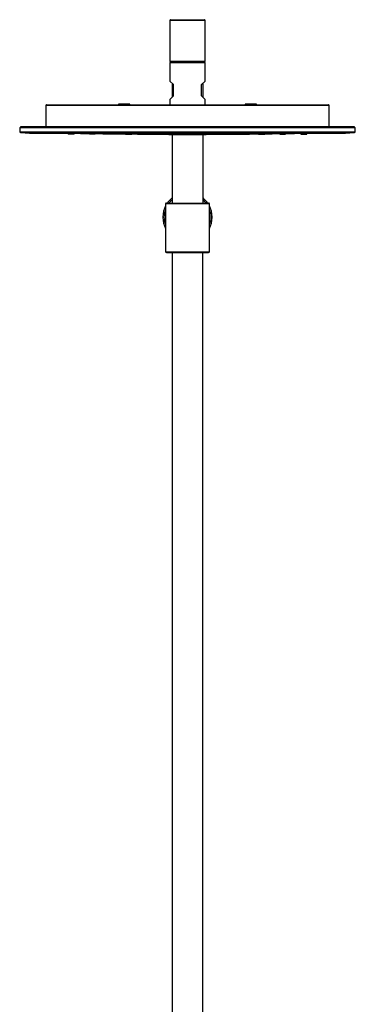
# Model space of a CAD drawing. Header units: millimetres. Extents: x 8 to 2417, y 12 to 2416.
# Tile 11 of 24: x 1003 to 1241, y 1718 to 2416. Entities that reach past the tile are written whole.
import ezdxf

# ---------------------------------------------------------------- set-up
doc = ezdxf.new("R2010")
doc.units = ezdxf.units.MM

msp = doc.modelspace()

# ---------------------------------------------------------------- linework, layer by layer
at = {"color": 7, "linetype": 'Continuous', "lineweight": 30}
for p, q in [((1109.76, 2415.58), (1121.76, 2415.58)), ((1121.76, 2415.58), (1133.76, 2415.58)), ((1109.26, 2415.08), (1109.26, 2386.08)), ((1134.26, 2386.08), (1134.26, 2415.08)), ((1109.26, 2385.08), (1109.26, 2372.08)), ((1109.76, 2385.58), (1133.76, 2385.58)), ((1121.76, 2385.58), (1109.76, 2385.58)), ((1133.76, 2385.58), (1121.76, 2385.58)), ((1134.26, 2372.08), (1134.26, 2385.08)), ((1111.76, 2369.58), (1109.26, 2372.08)), ((1110.76, 2370.58), (1110.76, 2360.58)), ((1111.76, 2361.58), (1111.76, 2369.58)), ((1131.76, 2369.58), (1134.26, 2372.08)), ((1131.76, 2361.58), (1131.76, 2369.58)), ((1132.76, 2360.58), (1132.76, 2370.58)), ((1109.26, 2359.08), (1111.76, 2361.58)), ((1134.26, 2359.08), (1131.76, 2361.58)), ((1021.27, 2354.78), (1021.14, 2339.55)), ((1021.77, 2355.28), (1221.74, 2355.28)), ((1072.76, 2355.58), (1072.76, 2355.28)), ((1080.76, 2355.58), (1072.76, 2355.58)), ((1080.76, 2355.28), (1080.76, 2355.58)), ((1109.26, 2359.08), (1109.26, 2355.28)), ((1134.26, 2355.28), (1134.26, 2359.08)), ((1162.76, 2355.58), (1162.76, 2355.28)), ((1166.76, 2355.58), (1162.76, 2355.58)), ((1170.76, 2355.58), (1166.76, 2355.58)), ((1170.76, 2355.28), (1170.76, 2355.58)), ((1222.37, 2339.55), (1222.24, 2354.78)), ((1002.7, 2339.05), (1002.75, 2336.12)), ((1002.7, 2339.05), (1121.76, 2339.05)), ((1240.01, 2339.53), (1003.5, 2339.53)), ((1021.14, 2339.55), (1021.14, 2339.53)), ((1121.76, 2339.05), (1240.81, 2339.05)), ((1222.37, 2339.53), (1222.37, 2339.55)), ((1240.76, 2336.12), (1240.81, 2339.05)), ((1240.27, 2335.63), (1003.24, 2335.63)), ((1016.34, 2335.06), (1227.17, 2335.06)), ((1037.16, 2335.06), (1037.16, 2334.38)), ((1037.16, 2335.06), (1037.16, 2334.38)), ((1041.36, 2334.38), (1041.36, 2335.06)), ((1041.36, 2334.38), (1041.36, 2335.06)), ((1052.16, 2335.06), (1052.16, 2334.38)), ((1056.36, 2334.38), (1056.36, 2335.06)), ((1067.01, 2334.99), (1067.01, 2334.38)), ((1067.16, 2335.06), (1067.16, 2334.38)), ((1071.36, 2334.38), (1071.36, 2335.06)), ((1071.51, 2334.38), (1071.51, 2334.94)), ((1082.16, 2335.06), (1082.16, 2334.38)), ((1082.16, 2335.04), (1082.16, 2334.38)), ((1086.36, 2334.38), (1086.36, 2335.06)), ((1086.36, 2334.38), (1086.36, 2335)), ((1097.16, 2335.06), (1097.16, 2334.38)), ((1101.36, 2334.38), (1101.36, 2335.06)), ((1110.76, 2334.29), (1110.76, 2285.58)), ((1112.16, 2335.06), (1112.16, 2334.38)), ((1116.36, 2334.38), (1116.36, 2335.06)), ((1127.16, 2335.06), (1127.16, 2334.38)), ((1127.68, 2334.29), (1127.59, 2334.29)), ((1131.36, 2334.38), (1131.36, 2335.06)), ((1132.76, 2285.58), (1132.76, 2334.29)), ((1142.16, 2335.06), (1142.16, 2334.38)), ((1146.36, 2334.38), (1146.36, 2335.06)), ((1157.16, 2335.06), (1157.16, 2334.38)), ((1157.16, 2335), (1157.16, 2334.38)), ((1161.36, 2334.38), (1161.36, 2335.06)), ((1161.36, 2334.38), (1161.36, 2335.04)), ((1172.01, 2334.94), (1172.01, 2334.38)), ((1172.16, 2335.06), (1172.16, 2334.38)), ((1176.36, 2334.38), (1176.36, 2335.06)), ((1176.51, 2334.38), (1176.51, 2334.99)), ((1187.16, 2335.06), (1187.16, 2334.38)), ((1191.36, 2334.38), (1191.36, 2335.06)), ((1202.16, 2335.06), (1202.16, 2334.38)), ((1202.16, 2335.06), (1202.16, 2334.38)), ((1206.36, 2334.38), (1206.36, 2335.06)), ((1206.36, 2334.38), (1206.36, 2335.06)), ((1106.26, 2285.08), (1106.26, 2251.08)), ((1106.76, 2285.58), (1136.76, 2285.58)), ((1137.26, 2251.08), (1137.26, 2285.08)), ((1106.76, 2250.58), (1136.76, 2250.58)), ((1110.81, 2250.58), (1110.81, 1335.58)), ((1132.71, 1335.58), (1132.71, 2250.58))]:
    msp.add_line(p, q, dxfattribs=at)
at = {"color": 252, "linetype": 'Continuous', "lineweight": 0}
for p, q in [((1121.76, 2415.08), (1109.26, 2415.08)), ((1134.26, 2415.08), (1121.76, 2415.08)), ((1109.26, 2386.08), (1121.76, 2386.08)), ((1134.26, 2385.08), (1109.26, 2385.08)), ((1121.76, 2386.08), (1134.26, 2386.08)), ((1222.24, 2354.78), (1021.27, 2354.78)), ((1021.14, 2339.55), (1121.76, 2339.55)), ((1121.76, 2339.55), (1222.37, 2339.55)), ((1002.75, 2336.12), (1240.76, 2336.12)), ((1137.26, 2285.08), (1106.26, 2285.08)), ((1106.26, 2251.08), (1137.26, 2251.08))]:
    msp.add_line(p, q, dxfattribs=at)
at = {"color": 7, "linetype": 'Continuous', "lineweight": 30, "flags": 128}
for points in [[(1042.63, 2335.06), (1045.74, 2335), (1052.16, 2334.88)], [(1056.36, 2334.81), (1061.74, 2334.73), (1067.01, 2334.65)], [(1071.51, 2334.59), (1077.75, 2334.52), (1082.16, 2334.47)], [(1161.36, 2334.47), (1165.76, 2334.52), (1172.01, 2334.59)], [(1176.51, 2334.65), (1181.77, 2334.73), (1187.16, 2334.81)], [(1191.36, 2334.88), (1197.77, 2335), (1200.89, 2335.06)]]:
    msp.add_lwpolyline(points, dxfattribs=at)
at = {"color": 7, "linetype": 'Continuous', "lineweight": 30}
for centre, radius, start, end in [((1109.76, 2415.08), 0.5, 90, 180), ((1133.76, 2415.08), 0.5, 0, 90), ((1109.76, 2386.08), 0.5, 180, 270), ((1109.76, 2385.08), 0.5, 90, 180), ((1133.76, 2386.08), 0.5, 270, 0), ((1133.76, 2385.08), 0.5, 0, 90), ((1021.77, 2354.78), 0.5, 90, 179.5), ((1221.74, 2354.78), 0.5, 0.5, 90), ((1003.5, 2339.03), 0.5, 90, 177.21489), ((1240.01, 2339.03), 0.5, 2.78511, 90), ((1003.25, 2336.13), 0.5, 181, 268.3023), ((1016.34, 2485.06), 150, 264.98947, 270), ((1121.76, 6334.28), 4000, 269.49292, 270.50708), ((1227.17, 2485.06), 150, 270, 275.01053), ((1240.26, 2336.13), 0.5, 271.6977, 359), ((1121.76, 2275.58), 17.5, 152.33955, 207.66045), ((1106.76, 2285.08), 0.5, 90, 180), ((1121.76, 2275.58), 17.5, 128.9448, 145.1501), ((1121.76, 2275.58), 17.5, 34.8499, 51.0552), ((1136.76, 2285.08), 0.5, 0, 90), ((1121.76, 2275.58), 17.5, 332.33955, 27.66045), ((1106.76, 2251.08), 0.5, 180, 270), ((1136.76, 2251.08), 0.5, 270, 0)]:
    msp.add_arc(centre, radius, start, end, dxfattribs=at)
at = {"color": 252, "linetype": 'Continuous', "lineweight": 0}
for start, end in [(131.81031, 142.6948), (37.3052, 48.18969), (159.95002, 200.04998), (339.95002, 20.04998)]:
    msp.add_arc((1121.76, 2275.58), 16.5, start, end, dxfattribs=at)
at = {"color": 7, "linetype": 'Continuous', "lineweight": 30}
for points, knots in [([(1037.62, 2334.38), (1037.57, 2334.38), (1037.46, 2334.38), (1037.33, 2334.38), (1037.23, 2334.38), (1037.18, 2334.38), (1037.15, 2334.38), (1037.16, 2334.38), (1037.16, 2334.38)], [0, 0, 0, 0, 0.193562, 0.385507, 0.579189, 0.772687, 0.964627, 1, 1, 1, 1]), ([(1041.35, 2334.38), (1041.35, 2334.38), (1041.35, 2334.38), (1041.3, 2334.38), (1041.22, 2334.38), (1041.1, 2334.38), (1040.96, 2334.38), (1040.78, 2334.38), (1040.58, 2334.38), (1040.35, 2334.38), (1040.11, 2334.38), (1039.85, 2334.38), (1039.58, 2334.38), (1039.31, 2334.38), (1039.03, 2334.38), (1038.76, 2334.38), (1038.5, 2334.38), (1038.25, 2334.38), (1038.02, 2334.38), (1037.8, 2334.38), (1037.68, 2334.38), (1037.62, 2334.38)], [0, 0, 0, 0, 0.0430819, 0.0962578, 0.1491124, 0.2025781, 0.2558634, 0.3087146, 0.3620567, 0.4153321, 0.4681815, 0.5215295, 0.5747839, 0.6276351, 0.6810067, 0.7342564, 0.7871109, 0.8404958, 0.8938045, 0.9466629, 1, 1, 1, 1]), ([(1052.62, 2334.38), (1052.57, 2334.38), (1052.46, 2334.38), (1052.33, 2334.38), (1052.24, 2334.38), (1052.18, 2334.38), (1052.15, 2334.38), (1052.16, 2334.38), (1052.16, 2334.38)], [0, 0, 0, 0, 0.1928774, 0.3845298, 0.5783267, 0.7718007, 0.9634423, 1, 1, 1, 1]), ([(1056.35, 2334.38), (1056.35, 2334.38), (1056.35, 2334.38), (1056.3, 2334.38), (1056.22, 2334.38), (1056.11, 2334.38), (1055.96, 2334.38), (1055.78, 2334.38), (1055.58, 2334.38), (1055.36, 2334.38), (1055.11, 2334.38), (1054.85, 2334.38), (1054.58, 2334.38), (1054.31, 2334.38), (1054.03, 2334.38), (1053.76, 2334.38), (1053.5, 2334.38), (1053.25, 2334.38), (1053.02, 2334.38), (1052.8, 2334.38), (1052.68, 2334.38), (1052.62, 2334.38)], [0, 0, 0, 0, 0.0426182, 0.0958778, 0.1487596, 0.2021881, 0.2553989, 0.3082754, 0.3617428, 0.4149705, 0.4678442, 0.5212905, 0.5745588, 0.6274347, 0.6808439, 0.7342346, 0.7871141, 0.8404134, 0.8937452, 0.9466345, 1, 1, 1, 1]), ([(1067.14, 2334.38), (1067.12, 2334.38), (1067.06, 2334.38), (1067.02, 2334.38), (1067, 2334.38), (1067.01, 2334.38), (1067.01, 2334.38)], [0, 0, 0, 0, 0.237249, 0.616878, 0.999933, 1, 1, 1, 1]), ([(1067.62, 2334.38), (1067.57, 2334.38), (1067.46, 2334.38), (1067.33, 2334.38), (1067.24, 2334.38), (1067.18, 2334.38), (1067.15, 2334.38), (1067.16, 2334.38), (1067.16, 2334.38)], [0, 0, 0, 0, 0.1927747, 0.3843306, 0.5780358, 0.7714159, 0.9629567, 1, 1, 1, 1]), ([(1071.35, 2334.38), (1071.35, 2334.38), (1071.35, 2334.38), (1071.3, 2334.38), (1071.22, 2334.38), (1071.11, 2334.38), (1070.96, 2334.38), (1070.78, 2334.38), (1070.58, 2334.38), (1070.36, 2334.38), (1070.11, 2334.38), (1069.85, 2334.38), (1069.58, 2334.38), (1069.31, 2334.38), (1069.03, 2334.38), (1068.76, 2334.38), (1068.5, 2334.38), (1068.25, 2334.38), (1068.02, 2334.38), (1067.8, 2334.38), (1067.68, 2334.38), (1067.62, 2334.38)], [0, 0, 0, 0, 0.04248, 0.095678, 0.148565, 0.202063, 0.255263, 0.308143, 0.361632, 0.414933, 0.467815, 0.521203, 0.574505, 0.627391, 0.680788, 0.734189, 0.787079, 0.840388, 0.893725, 0.946622, 1, 1, 1, 1]), ([(1071.36, 2334.95), (1071.38, 2334.95), (1071.43, 2334.94), (1071.45, 2334.94), (1071.46, 2334.94)], [0, 0, 0, 0, 0.605028, 1, 1, 1, 1]), ([(1071.51, 2334.38), (1071.51, 2334.38), (1071.51, 2334.38), (1071.49, 2334.38), (1071.45, 2334.38), (1071.39, 2334.38), (1071.37, 2334.38)], [0, 0, 0, 0, 0.002239, 0.381348, 0.756692, 1, 1, 1, 1]), ([(1082.62, 2334.38), (1082.57, 2334.38), (1082.46, 2334.38), (1082.33, 2334.38), (1082.24, 2334.38), (1082.18, 2334.38), (1082.15, 2334.38), (1082.16, 2334.38), (1082.16, 2334.38)], [0, 0, 0, 0, 0.193006, 0.384421, 0.577592, 0.770527, 0.961925, 1, 1, 1, 1]), ([(1086.35, 2334.38), (1086.35, 2334.38), (1086.35, 2334.38), (1086.3, 2334.38), (1086.22, 2334.38), (1086.11, 2334.38), (1085.96, 2334.38), (1085.78, 2334.38), (1085.58, 2334.38), (1085.36, 2334.38), (1085.11, 2334.38), (1084.85, 2334.38), (1084.59, 2334.38), (1084.31, 2334.38), (1084.04, 2334.38), (1083.76, 2334.38), (1083.5, 2334.38), (1083.25, 2334.38), (1083.02, 2334.38), (1082.8, 2334.38), (1082.68, 2334.38), (1082.62, 2334.38)], [0, 0, 0, 0, 0.042285, 0.0954994, 0.1483884, 0.2018851, 0.2552135, 0.3081051, 0.3614851, 0.4148072, 0.4677033, 0.5210989, 0.5744077, 0.6273092, 0.6807282, 0.7340254, 0.7869289, 0.8403653, 0.8937086, 0.9466102, 1, 1, 1, 1]), ([(1097.62, 2334.38), (1097.57, 2334.38), (1097.46, 2334.38), (1097.33, 2334.38), (1097.24, 2334.38), (1097.18, 2334.38), (1097.15, 2334.38), (1097.16, 2334.38), (1097.16, 2334.38)], [0, 0, 0, 0, 0.192606, 0.384005, 0.577562, 0.770798, 0.962183, 1, 1, 1, 1]), ([(1097.62, 2334.36), (1097.68, 2334.36), (1097.81, 2334.36), (1098.02, 2334.36), (1098.25, 2334.36), (1098.5, 2334.35), (1098.77, 2334.35), (1099.04, 2334.35), (1099.31, 2334.35), (1099.59, 2334.35), (1099.85, 2334.35), (1100.11, 2334.35), (1100.36, 2334.34), (1100.58, 2334.34), (1100.78, 2334.34), (1100.96, 2334.34), (1101.11, 2334.34), (1101.22, 2334.34), (1101.3, 2334.34), (1101.35, 2334.34), (1101.36, 2334.33), (1101.34, 2334.33), (1101.27, 2334.33), (1101.18, 2334.33), (1101.05, 2334.33), (1100.89, 2334.33), (1100.71, 2334.34), (1100.49, 2334.34), (1100.26, 2334.34), (1100.01, 2334.34), (1099.75, 2334.34), (1099.48, 2334.34), (1099.2, 2334.34), (1098.93, 2334.34), (1098.66, 2334.35), (1098.4, 2334.35), (1098.16, 2334.35), (1097.93, 2334.35), (1097.73, 2334.35), (1097.55, 2334.35), (1097.41, 2334.36), (1097.29, 2334.36), (1097.21, 2334.36), (1097.16, 2334.36), (1097.15, 2334.36), (1097.17, 2334.36), (1097.24, 2334.36), (1097.33, 2334.36), (1097.46, 2334.36), (1097.57, 2334.36), (1097.62, 2334.36)], [0, 0, 0, 0, 0.020785, 0.041717, 0.062467, 0.083518, 0.104239, 0.124969, 0.146096, 0.166813, 0.187479, 0.2084, 0.229165, 0.249985, 0.271012, 0.29172, 0.312482, 0.333268, 0.354163, 0.374945, 0.395724, 0.416644, 0.437403, 0.458238, 0.479088, 0.49989, 0.520762, 0.541458, 0.562399, 0.583125, 0.603836, 0.624908, 0.645518, 0.666229, 0.687405, 0.708104, 0.72903, 0.749873, 0.770595, 0.791557, 0.812328, 0.83322, 0.853945, 0.874814, 0.895723, 0.916462, 0.937314, 0.95828, 0.979081, 1, 1, 1, 1]), ([(1101.35, 2334.38), (1101.35, 2334.38), (1101.35, 2334.38), (1101.3, 2334.38), (1101.22, 2334.38), (1101.11, 2334.38), (1100.96, 2334.38), (1100.78, 2334.38), (1100.58, 2334.38), (1100.36, 2334.38), (1100.11, 2334.38), (1099.85, 2334.38), (1099.59, 2334.38), (1099.31, 2334.38), (1099.04, 2334.38), (1098.76, 2334.38), (1098.5, 2334.38), (1098.25, 2334.38), (1098.02, 2334.38), (1097.8, 2334.38), (1097.68, 2334.38), (1097.62, 2334.38)], [0, 0, 0, 0, 0.042235, 0.095444, 0.148341, 0.20185, 0.255066, 0.30796, 0.361461, 0.414784, 0.467682, 0.521083, 0.5744, 0.627303, 0.680717, 0.734128, 0.787031, 0.840358, 0.8937, 0.946607, 1, 1, 1, 1]), ([(1112.62, 2334.38), (1112.57, 2334.38), (1112.46, 2334.38), (1112.33, 2334.38), (1112.24, 2334.38), (1112.18, 2334.38), (1112.15, 2334.38), (1112.16, 2334.38), (1112.16, 2334.38)], [0, 0, 0, 0, 0.192686, 0.384237, 0.578018, 0.771185, 0.962722, 1, 1, 1, 1]), ([(1112.64, 2334.34), (1112.61, 2334.34), (1112.52, 2334.34), (1112.41, 2334.34), (1112.29, 2334.35), (1112.21, 2334.35), (1112.16, 2334.35), (1112.15, 2334.35), (1112.17, 2334.35), (1112.23, 2334.35), (1112.33, 2334.35), (1112.46, 2334.36), (1112.57, 2334.36), (1112.62, 2334.36)], [0, 0, 0, 0, 0.041137, 0.136863, 0.232353, 0.328334, 0.424225, 0.519721, 0.615002, 0.711686, 0.807875, 0.90348, 1, 1, 1, 1]), ([(1112.62, 2334.3), (1112.68, 2334.3), (1112.8, 2334.3), (1113.02, 2334.3), (1113.25, 2334.3), (1113.5, 2334.3), (1113.76, 2334.3), (1114.03, 2334.29), (1114.31, 2334.29), (1114.58, 2334.29), (1114.85, 2334.29), (1115.11, 2334.29), (1115.36, 2334.29), (1115.58, 2334.29), (1115.78, 2334.29), (1115.96, 2334.29), (1116.11, 2334.29), (1116.22, 2334.29), (1116.3, 2334.29), (1116.35, 2334.29), (1116.36, 2334.29), (1116.34, 2334.29), (1116.28, 2334.29), (1116.18, 2334.29), (1116.05, 2334.28), (1115.89, 2334.28), (1115.71, 2334.28), (1115.5, 2334.28), (1115.26, 2334.28), (1115.01, 2334.29), (1114.75, 2334.29), (1114.48, 2334.29), (1114.21, 2334.29), (1113.93, 2334.29), (1113.66, 2334.29), (1113.4, 2334.29), (1113.16, 2334.29), (1112.93, 2334.29), (1112.73, 2334.29), (1112.55, 2334.29), (1112.41, 2334.29), (1112.29, 2334.29), (1112.21, 2334.29), (1112.16, 2334.29), (1112.15, 2334.29), (1112.17, 2334.29), (1112.24, 2334.3), (1112.33, 2334.3), (1112.46, 2334.3), (1112.57, 2334.3), (1112.62, 2334.3)], [0, 0, 0, 0, 0.020779, 0.041709, 0.062468, 0.083422, 0.104177, 0.124968, 0.146016, 0.166756, 0.187478, 0.208692, 0.229415, 0.249986, 0.270922, 0.291765, 0.312479, 0.333376, 0.354265, 0.374943, 0.395813, 0.416691, 0.437402, 0.458261, 0.479101, 0.49989, 0.520752, 0.541545, 0.562397, 0.583167, 0.603831, 0.62491, 0.645364, 0.666066, 0.687408, 0.708037, 0.728941, 0.749877, 0.770509, 0.791486, 0.812333, 0.833083, 0.853975, 0.874814, 0.895663, 0.91641, 0.937314, 0.958271, 0.979095, 1, 1, 1, 1]), ([(1113.98, 2334.36), (1113.96, 2334.36), (1113.85, 2334.36), (1113.66, 2334.36), (1113.4, 2334.36), (1113.15, 2334.36), (1112.93, 2334.36), (1112.74, 2334.36), (1112.64, 2334.36), (1112.59, 2334.36)], [0, 0, 0, 0, 0.033815, 0.200783, 0.36642, 0.533278, 0.699177, 0.864819, 1, 1, 1, 1]), ([(1116.35, 2334.38), (1116.35, 2334.38), (1116.35, 2334.38), (1116.3, 2334.38), (1116.22, 2334.38), (1116.11, 2334.38), (1115.96, 2334.38), (1115.78, 2334.38), (1115.58, 2334.38), (1115.36, 2334.38), (1115.11, 2334.38), (1114.85, 2334.38), (1114.59, 2334.38), (1114.31, 2334.38), (1114.04, 2334.38), (1113.76, 2334.38), (1113.5, 2334.38), (1113.25, 2334.38), (1113.02, 2334.38), (1112.8, 2334.38), (1112.68, 2334.38), (1112.62, 2334.38)], [0, 0, 0, 0, 0.042268, 0.095476, 0.148373, 0.201879, 0.255098, 0.307991, 0.361489, 0.414812, 0.46771, 0.52111, 0.574423, 0.627325, 0.680739, 0.734146, 0.787046, 0.840371, 0.893706, 0.946609, 1, 1, 1, 1]), ([(1112.62, 2334.36), (1112.68, 2334.36), (1112.8, 2334.36), (1113.02, 2334.36), (1113.25, 2334.36), (1113.5, 2334.36), (1113.76, 2334.36), (1114.03, 2334.36), (1114.31, 2334.36), (1114.58, 2334.36), (1114.85, 2334.36), (1115.11, 2334.36), (1115.35, 2334.35), (1115.58, 2334.35), (1115.78, 2334.35), (1115.96, 2334.35), (1116.1, 2334.35), (1116.22, 2334.35), (1116.3, 2334.35), (1116.35, 2334.34), (1116.36, 2334.34), (1116.34, 2334.34), (1116.27, 2334.34), (1116.2, 2334.34), (1116.12, 2334.34), (1116.1, 2334.34)], [0, 0, 0, 0, 0.044108, 0.088534, 0.132606, 0.177053, 0.221081, 0.265281, 0.309703, 0.353727, 0.397976, 0.442421, 0.486421, 0.530667, 0.575259, 0.619231, 0.663335, 0.707518, 0.751919, 0.795933, 0.840153, 0.884548, 0.928518, 0.972825, 1, 1, 1, 1]), ([(1127.63, 2334.34), (1127.61, 2334.34), (1127.52, 2334.34), (1127.41, 2334.34), (1127.29, 2334.34), (1127.21, 2334.34), (1127.16, 2334.34), (1127.15, 2334.34), (1127.17, 2334.34), (1127.23, 2334.35), (1127.33, 2334.35), (1127.45, 2334.35), (1127.56, 2334.35), (1127.62, 2334.35)], [0, 0, 0, 0, 0.040511, 0.13614, 0.231857, 0.327821, 0.423741, 0.518934, 0.614279, 0.711441, 0.806995, 0.902622, 1, 1, 1, 1]), ([(1127.62, 2334.29), (1127.68, 2334.29), (1127.8, 2334.29), (1128.01, 2334.29), (1128.25, 2334.29), (1128.5, 2334.29), (1128.76, 2334.29), (1129.03, 2334.29), (1129.31, 2334.29), (1129.58, 2334.29), (1129.85, 2334.3), (1130.11, 2334.3), (1130.35, 2334.3), (1130.58, 2334.3), (1130.78, 2334.3), (1130.96, 2334.3), (1131.1, 2334.3), (1131.22, 2334.3), (1131.3, 2334.3), (1131.35, 2334.29), (1131.36, 2334.29), (1131.34, 2334.29), (1131.28, 2334.29), (1131.18, 2334.29), (1131.05, 2334.29), (1130.89, 2334.29), (1130.71, 2334.29), (1130.5, 2334.29), (1130.26, 2334.29), (1130.01, 2334.29), (1129.75, 2334.29), (1129.48, 2334.29), (1129.2, 2334.29), (1128.93, 2334.29), (1128.66, 2334.29), (1128.4, 2334.29), (1128.16, 2334.28), (1127.93, 2334.28), (1127.73, 2334.28), (1127.55, 2334.28), (1127.41, 2334.28), (1127.29, 2334.29), (1127.21, 2334.29), (1127.16, 2334.29), (1127.15, 2334.29), (1127.17, 2334.29), (1127.23, 2334.29), (1127.33, 2334.29), (1127.46, 2334.29), (1127.57, 2334.29), (1127.62, 2334.29)], [0, 0, 0, 0, 0.020656, 0.041609, 0.062468, 0.083184, 0.103912, 0.12497, 0.145823, 0.166573, 0.187479, 0.208327, 0.229091, 0.249984, 0.270788, 0.291552, 0.312478, 0.333235, 0.354165, 0.374942, 0.395727, 0.416693, 0.4374, 0.458685, 0.479402, 0.499893, 0.520891, 0.54167, 0.562399, 0.583796, 0.604511, 0.624908, 0.646065, 0.666752, 0.687407, 0.708195, 0.729083, 0.749876, 0.770643, 0.79157, 0.812332, 0.833137, 0.853972, 0.874813, 0.895328, 0.916031, 0.937315, 0.958055, 0.978908, 1, 1, 1, 1]), ([(1127.16, 2334.38), (1127.16, 2334.38), (1127.16, 2334.38), (1127.21, 2334.38), (1127.29, 2334.38), (1127.4, 2334.38), (1127.55, 2334.38), (1127.73, 2334.38), (1127.93, 2334.38), (1128.15, 2334.38), (1128.4, 2334.38), (1128.66, 2334.38), (1128.93, 2334.38), (1129.2, 2334.38), (1129.48, 2334.38), (1129.75, 2334.38), (1130.01, 2334.38), (1130.26, 2334.38), (1130.49, 2334.38), (1130.71, 2334.38), (1130.83, 2334.38), (1130.89, 2334.38)], [0, 0, 0, 0, 0.042268, 0.095572, 0.148469, 0.201879, 0.255192, 0.308085, 0.36149, 0.414906, 0.467805, 0.521111, 0.574518, 0.62742, 0.680741, 0.734242, 0.787142, 0.840373, 0.893754, 0.946658, 1, 1, 1, 1]), ([(1128.98, 2334.36), (1128.96, 2334.36), (1128.86, 2334.36), (1128.66, 2334.36), (1128.4, 2334.36), (1128.16, 2334.35), (1127.93, 2334.35), (1127.74, 2334.35), (1127.64, 2334.35), (1127.59, 2334.35)], [0, 0, 0, 0, 0.032904, 0.199799, 0.36552, 0.532478, 0.69819, 0.864086, 1, 1, 1, 1]), ([(1127.62, 2334.35), (1127.68, 2334.35), (1127.8, 2334.35), (1128.01, 2334.35), (1128.25, 2334.36), (1128.5, 2334.36), (1128.76, 2334.36), (1129.03, 2334.36), (1129.31, 2334.36), (1129.58, 2334.36), (1129.85, 2334.36), (1130.11, 2334.36), (1130.35, 2334.36), (1130.58, 2334.36), (1130.78, 2334.36), (1130.96, 2334.36), (1131.1, 2334.36), (1131.22, 2334.35), (1131.3, 2334.35), (1131.35, 2334.35), (1131.36, 2334.35), (1131.34, 2334.35), (1131.28, 2334.35), (1131.2, 2334.35), (1131.12, 2334.34), (1131.1, 2334.34)], [0, 0, 0, 0, 0.04403, 0.088473, 0.132585, 0.176966, 0.220965, 0.26524, 0.309627, 0.353652, 0.397912, 0.442191, 0.486215, 0.530579, 0.574836, 0.618836, 0.663223, 0.70732, 0.751745, 0.7958, 0.839976, 0.884423, 0.928363, 0.972709, 1, 1, 1, 1]), ([(1130.89, 2334.38), (1130.94, 2334.38), (1131.05, 2334.38), (1131.18, 2334.38), (1131.27, 2334.38), (1131.33, 2334.38), (1131.36, 2334.38), (1131.35, 2334.38), (1131.35, 2334.38)], [0, 0, 0, 0, 0.1928569, 0.3844063, 0.5780222, 0.7715236, 0.9630592, 1, 1, 1, 1]), ([(1142.62, 2334.34), (1142.68, 2334.34), (1142.8, 2334.34), (1143.01, 2334.34), (1143.25, 2334.34), (1143.5, 2334.35), (1143.76, 2334.35), (1144.03, 2334.35), (1144.3, 2334.35), (1144.58, 2334.35), (1144.85, 2334.35), (1145.11, 2334.35), (1145.35, 2334.36), (1145.58, 2334.36), (1145.78, 2334.36), (1145.96, 2334.36), (1146.1, 2334.36), (1146.22, 2334.36), (1146.3, 2334.36), (1146.35, 2334.36), (1146.36, 2334.36), (1146.34, 2334.36), (1146.28, 2334.36), (1146.18, 2334.36), (1146.05, 2334.35), (1145.89, 2334.35), (1145.71, 2334.35), (1145.5, 2334.35), (1145.26, 2334.35), (1145.02, 2334.35), (1144.75, 2334.35), (1144.48, 2334.34), (1144.2, 2334.34), (1143.93, 2334.34), (1143.66, 2334.34), (1143.4, 2334.34), (1143.16, 2334.34), (1142.93, 2334.34), (1142.73, 2334.34), (1142.56, 2334.33), (1142.41, 2334.33), (1142.29, 2334.33), (1142.21, 2334.33), (1142.16, 2334.33), (1142.15, 2334.33), (1142.17, 2334.34), (1142.23, 2334.34), (1142.33, 2334.34), (1142.45, 2334.34), (1142.57, 2334.34), (1142.62, 2334.34)], [0, 0, 0, 0, 0.0207373, 0.0416439, 0.0624676, 0.0832478, 0.1040997, 0.1249638, 0.1457316, 0.1664513, 0.1874743, 0.208284, 0.2290122, 0.2499816, 0.2708009, 0.2915357, 0.3124771, 0.3332357, 0.3541514, 0.3749408, 0.3957111, 0.4166475, 0.4373981, 0.4584019, 0.4791239, 0.4998909, 0.5209778, 0.5416958, 0.5623987, 0.5833265, 0.604083, 0.6249061, 0.6459692, 0.6666801, 0.6874036, 0.7082018, 0.7290933, 0.7498719, 0.770647, 0.7915751, 0.8123274, 0.8331531, 0.8540176, 0.8748077, 0.8957135, 0.9164008, 0.9373115, 0.9581724, 0.9789375, 1, 1, 1, 1]), ([(1142.16, 2334.38), (1142.16, 2334.38), (1142.16, 2334.38), (1142.21, 2334.38), (1142.29, 2334.38), (1142.4, 2334.38), (1142.55, 2334.38), (1142.73, 2334.38), (1142.93, 2334.38), (1143.15, 2334.38), (1143.4, 2334.38), (1143.66, 2334.38), (1143.93, 2334.38), (1144.2, 2334.38), (1144.48, 2334.38), (1144.75, 2334.38), (1145.01, 2334.38), (1145.26, 2334.38), (1145.49, 2334.38), (1145.71, 2334.38), (1145.83, 2334.38), (1145.89, 2334.38)], [0, 0, 0, 0, 0.042235, 0.09554, 0.148438, 0.20185, 0.255161, 0.308055, 0.361462, 0.414878, 0.467777, 0.521084, 0.574495, 0.627398, 0.680718, 0.734223, 0.787127, 0.84036, 0.893748, 0.946656, 1, 1, 1, 1]), ([(1145.89, 2334.38), (1145.94, 2334.38), (1146.05, 2334.38), (1146.18, 2334.38), (1146.27, 2334.38), (1146.33, 2334.38), (1146.36, 2334.38), (1146.35, 2334.38), (1146.35, 2334.38)], [0, 0, 0, 0, 0.192777, 0.384174, 0.577566, 0.771139, 0.962522, 1, 1, 1, 1]), ([(1157.16, 2334.38), (1157.16, 2334.38), (1157.16, 2334.38), (1157.21, 2334.38), (1157.29, 2334.38), (1157.4, 2334.38), (1157.55, 2334.38), (1157.73, 2334.38), (1157.93, 2334.38), (1158.15, 2334.38), (1158.4, 2334.38), (1158.66, 2334.38), (1158.92, 2334.38), (1159.2, 2334.38), (1159.47, 2334.38), (1159.75, 2334.38), (1160.01, 2334.38), (1160.26, 2334.38), (1160.49, 2334.38), (1160.71, 2334.38), (1160.83, 2334.38), (1160.89, 2334.38)], [0, 0, 0, 0, 0.042285, 0.095593, 0.148482, 0.201886, 0.255307, 0.308199, 0.361486, 0.414902, 0.467798, 0.5211, 0.574503, 0.627404, 0.68073, 0.73412, 0.787024, 0.840367, 0.893756, 0.946658, 1, 1, 1, 1]), ([(1160.89, 2334.38), (1160.94, 2334.38), (1161.05, 2334.38), (1161.18, 2334.38), (1161.27, 2334.38), (1161.33, 2334.38), (1161.36, 2334.38), (1161.35, 2334.38), (1161.35, 2334.38)], [0, 0, 0, 0, 0.193177, 0.38459, 0.577596, 0.770866, 0.962262, 1, 1, 1, 1]), ([(1172.01, 2334.38), (1172.01, 2334.38), (1172, 2334.38), (1172.02, 2334.38), (1172.07, 2334.38), (1172.12, 2334.38), (1172.14, 2334.38)], [0, 0, 0, 0, 0.00224, 0.382027, 0.757416, 1, 1, 1, 1]), ([(1172.16, 2334.38), (1172.16, 2334.38), (1172.16, 2334.38), (1172.21, 2334.38), (1172.29, 2334.38), (1172.41, 2334.38), (1172.55, 2334.38), (1172.73, 2334.38), (1172.93, 2334.38), (1173.16, 2334.38), (1173.4, 2334.38), (1173.66, 2334.38), (1173.93, 2334.38), (1174.2, 2334.38), (1174.48, 2334.38), (1174.75, 2334.38), (1175.01, 2334.38), (1175.26, 2334.38), (1175.49, 2334.38), (1175.71, 2334.38), (1175.83, 2334.38), (1175.89, 2334.38)], [0, 0, 0, 0, 0.04248, 0.095774, 0.148662, 0.202063, 0.255358, 0.308237, 0.361633, 0.415027, 0.467909, 0.521204, 0.574599, 0.627486, 0.68079, 0.734285, 0.787174, 0.84039, 0.893773, 0.946671, 1, 1, 1, 1]), ([(1175.89, 2334.38), (1175.94, 2334.38), (1176.05, 2334.38), (1176.18, 2334.38), (1176.28, 2334.38), (1176.33, 2334.38), (1176.36, 2334.38), (1176.35, 2334.38), (1176.35, 2334.38)], [0, 0, 0, 0, 0.192946, 0.384501, 0.57804, 0.771758, 0.963297, 1, 1, 1, 1]), ([(1176.37, 2334.38), (1176.39, 2334.38), (1176.45, 2334.38), (1176.49, 2334.38), (1176.51, 2334.38), (1176.51, 2334.38), (1176.51, 2334.38)], [0, 0, 0, 0, 0.237685, 0.617419, 0.999933, 1, 1, 1, 1]), ([(1187.16, 2334.38), (1187.16, 2334.38), (1187.16, 2334.38), (1187.21, 2334.38), (1187.29, 2334.38), (1187.41, 2334.38), (1187.55, 2334.38), (1187.73, 2334.38), (1187.93, 2334.38), (1188.16, 2334.38), (1188.4, 2334.38), (1188.66, 2334.38), (1188.93, 2334.38), (1189.2, 2334.38), (1189.48, 2334.38), (1189.75, 2334.38), (1190.01, 2334.38), (1190.26, 2334.38), (1190.49, 2334.38), (1190.71, 2334.38), (1190.83, 2334.38), (1190.89, 2334.38)], [0, 0, 0, 0, 0.042618, 0.095974, 0.148856, 0.202189, 0.255495, 0.308372, 0.361744, 0.415066, 0.467939, 0.521292, 0.574654, 0.62753, 0.680846, 0.73433, 0.78721, 0.840416, 0.893794, 0.946683, 1, 1, 1, 1]), ([(1190.89, 2334.38), (1190.94, 2334.38), (1191.05, 2334.38), (1191.18, 2334.38), (1191.28, 2334.38), (1191.33, 2334.38), (1191.36, 2334.38), (1191.35, 2334.38), (1191.35, 2334.38)], [0, 0, 0, 0, 0.193049, 0.3847, 0.578331, 0.772143, 0.963783, 1, 1, 1, 1]), ([(1202.16, 2334.38), (1202.16, 2334.38), (1202.16, 2334.38), (1202.21, 2334.38), (1202.29, 2334.38), (1202.41, 2334.38), (1202.55, 2334.38), (1202.73, 2334.38), (1202.93, 2334.38), (1203.16, 2334.38), (1203.4, 2334.38), (1203.66, 2334.38), (1203.93, 2334.38), (1204.2, 2334.38), (1204.48, 2334.38), (1204.75, 2334.38), (1205.01, 2334.38), (1205.26, 2334.38), (1205.5, 2334.38), (1205.71, 2334.38), (1205.83, 2334.38), (1205.89, 2334.38)], [0, 0, 0, 0, 0.043082, 0.096351, 0.149206, 0.202579, 0.255957, 0.308808, 0.362058, 0.415426, 0.468276, 0.521531, 0.574879, 0.62773, 0.681008, 0.734351, 0.787206, 0.840498, 0.893852, 0.94671, 1, 1, 1, 1]), ([(1205.89, 2334.38), (1205.94, 2334.38), (1206.05, 2334.38), (1206.18, 2334.38), (1206.28, 2334.38), (1206.33, 2334.38), (1206.36, 2334.38), (1206.35, 2334.38), (1206.35, 2334.38)], [0, 0, 0, 0, 0.193734, 0.385677, 0.579193, 0.773027, 0.964966, 1, 1, 1, 1])]:
    msp.add_open_spline(points, degree=3, knots=knots, dxfattribs=at)

doc.saveas('drawing.dxf')
